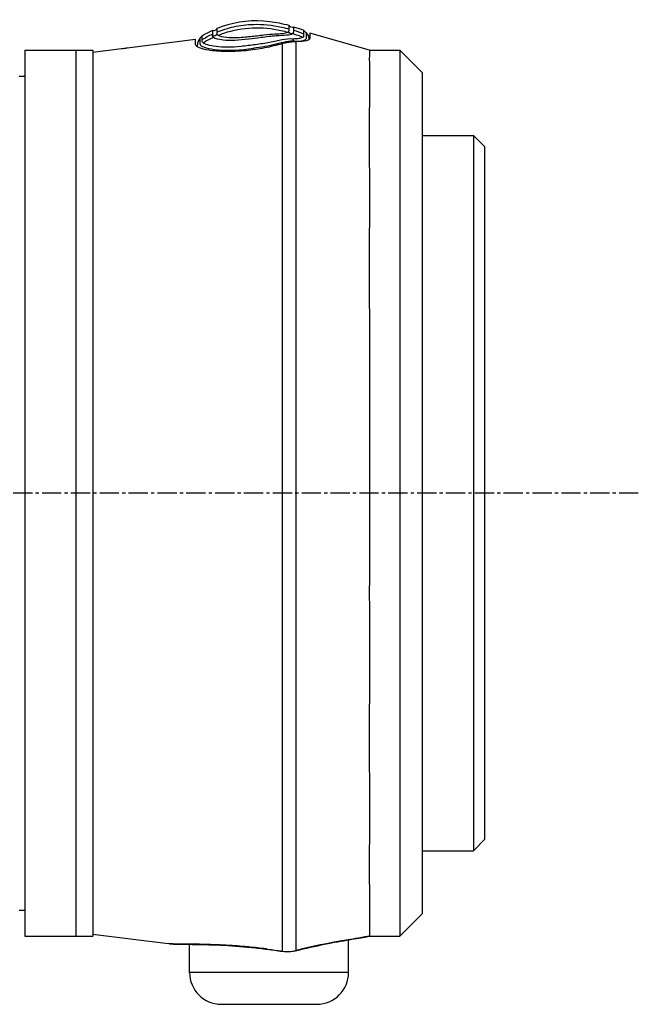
# Model space of a CAD drawing. Header units: millimetres. Extents: x 0 to 4378, y 0 to 2376.
# Tile 112 of 256: x 402 to 457, y 1654 to 1741. Entities that reach past the tile are written whole.
import ezdxf

# ---------------------------------------------------------------- set-up
doc = ezdxf.new("R2010")
doc.units = ezdxf.units.MM
doc.header["$LTSCALE"] = 0.2
doc.linetypes.add('CENTER2', pattern=[1.125, 0.75, -0.125, 0.125, -0.125])
doc.layers.add('02_Center Line', color=1, linetype='CENTER2')

# ---------------------------------------------------------------- blocks, each defined once
blk = doc.blocks.new('A$C1ebef229')
for p, q in [((197.241, 1135.9), (191.98, 1137.403)), ((175.9, 1136.099), (181.938, 1136.868)), ((181.938, 1136.38), (181.938, 1136.868)), ((181.938, 1136.38), (181.938, 1136.868)), ((191.927, 1136.876), (191.927, 1136.825)), ((191.98, 1136.996), (191.98, 1137.176)), ((191.98, 1136.96), (191.98, 1136.957)), ((166.9, 1135.9), (172.9, 1135.9)), ((166.9, 1135.9), (166.9, 1057.9)), ((171.4, 1135.9), (171.4, 1057.9)), ((172.9, 1135.714), (175.4, 1136.032)), ((172.9, 1135.9), (172.9, 1057.9)), ((182.086, 1136.257), (182.086, 1136.238)), ((187.015, 1136.068), (187.015, 1135.957)), ((189.566, 1135.999), (189.566, 1135.999)), ((197.241, 1135.9), (199.9, 1135.9)), ((199.9, 1135.9), (199.9, 1057.9)), ((201.9, 1133.9), (199.9, 1135.9)), ((189.566, 1134.539), (189.566, 1134.539)), ((189.566, 1134.139), (189.566, 1134.139)), ((201.9, 1059.9), (201.9, 1133.9)), ((166.4, 1133.613), (166.9, 1133.621)), ((189.566, 1131.139), (189.566, 1131.139)), ((189.566, 1131.138), (189.566, 1131.138)), ((189.566, 1129.838), (189.566, 1129.838)), ((189.567, 1130.038), (189.567, 1130.038)), ((201.9, 1128.375), (206.4, 1128.375)), ((206.4, 1128.375), (206.4, 1065.425)), ((207.4, 1127.375), (206.4, 1128.375)), ((207.4, 1066.425), (207.4, 1127.375)), ((189.566, 1108.107), (189.566, 1108.107)), ((189.566, 1095.795), (189.566, 1095.795)), ((189.566, 1087.77), (189.566, 1087.77)), ((189.566, 1070.278), (189.566, 1070.278)), ((207.4, 1066.425), (206.4, 1065.425)), ((201.9, 1065.425), (206.4, 1065.425)), ((166.4, 1060.187), (166.9, 1060.179)), ((201.9, 1059.9), (199.9, 1057.9)), ((166.9, 1057.9), (172.9, 1057.9)), ((172.9, 1058.083), (179.505, 1057.242)), ((195.4, 1057.583), (195.4, 1057.584)), ((195.4, 1054.7), (195.4, 1057.574)), ((197.24, 1057.9), (199.9, 1057.9)), ((181.4, 1054.7), (181.4, 1057.181)), ((188.272, 1056.746), (188.274, 1056.761)), ((195.4, 1054.7), (181.4, 1054.7)), ((184.2, 1051.9), (192.6, 1051.9))]:
    blk.add_line(p, q)
for centre, start, end in [((184.2, 1054.7), 180, 270), ((192.6, 1054.7), 270, 0)]:
    blk.add_arc(centre, 2.8, start, end)
at = {"extrusion": (0, 0, -1)}
for centre, major_axis, ratio, start_param, end_param in [((184.743, 1126.565), (4.562, 11.076), 0.720786, 5.518786, 5.618693), ((183.497, 1137.962), (0.344, -0.089), 0.999995, 0.248115, 1.570796), ((183.492, 1137.486), (0.225, -0.286), 0.974625, 5.861248, 7.187926), ((181.898, 1096.214), (1.503, 41.407), 0.004407, 0.122192, 0.153006), ((185.29, 1138.249), (4.858, -0.681), 0.118691, 0.094667, 0.17403), ((190.404, 1137.761), (-0.103, -0.425), 0.704383, 5.763907, 7.08083), ((190.482, 1138.296), (0.199, 0.356), 0.831407, 2.296035, 3.622073), ((184.849, 1126.081), (-4.315, -11.319), 0.717714, 2.404672, 2.506604), ((196.965, 1058.869), (0.218, -0.976), 0.94947, 6.224959, 6.283191), ((190.495, 1057.589), (0.241, -0.97), 0.226232, 6.115727, 6.283184), ((189.693, 1057.553), (-0.153, -0.988), 0.141972, 6.109132, 6.283185)]:
    blk.add_ellipse(centre, major_axis=major_axis, ratio=ratio, start_param=start_param, end_param=end_param, dxfattribs=at)
for points, knots in [([(190.169, 1138.056), (189.59, 1138.22), (189.02, 1138.335), (188.459, 1138.403), (187.002, 1138.579), (185.605, 1138.434), (184.268, 1137.967), (184.114, 1137.913), (183.96, 1137.855), (183.808, 1137.792)], [0.073579, 0.073579, 0.073579, 0.073579, 1.773456, 1.773456, 1.773456, 6.187837, 6.187837, 6.187837, 6.697304, 6.697304, 6.697304, 6.697304]), ([(183.811, 1137.487), (184.294, 1137.686), (184.785, 1137.842), (185.284, 1137.955), (185.852, 1138.083), (186.431, 1138.155), (187.02, 1138.171), (187.837, 1138.194), (188.673, 1138.108), (189.53, 1137.916), (189.742, 1137.868), (189.955, 1137.814), (190.17, 1137.753)], [1.942734, 1.942734, 1.942734, 1.942734, 3.510907, 3.510907, 3.510907, 5.294969, 5.294969, 5.294969, 7.771433, 7.771433, 7.771433, 8.384461, 8.384461, 8.384461, 8.384461]), ([(183.407, 1137.618), (183.407, 1137.619), (183.408, 1137.593), (183.409, 1137.529), (183.41, 1137.514), (183.41, 1137.486), (183.41, 1137.473), (183.411, 1137.418), (183.411, 1137.369), (183.412, 1137.312)], [-0.5013435, -0.5013435, -0.5013435, -0.5013435, -0.2507469, -0.2507469, -0.1880948, -0.1880948, -0.1410476, -0.1410476, -0.0000391, -0.0000391, -0.0000391, -0.0000391]), ([(183.505, 1137.03), (183.645, 1136.941), (183.939, 1136.856), (184.357, 1136.809), (184.946, 1136.742), (185.751, 1136.79), (186.606, 1136.893), (186.96, 1136.936), (187.316, 1136.985), (187.662, 1137.03), (188.152, 1137.094), (188.621, 1137.152), (189.026, 1137.181), (189.718, 1137.23), (190.28, 1137.235), (190.466, 1137.358)], [-16.234798, -16.234798, -16.234798, -16.234798, -14.441202, -14.441202, -14.441202, -11.916208, -11.916208, -11.916208, -10.870941, -10.870941, -10.870941, -9.390513, -9.390513, -9.390513, -6.865662, -6.865662, -6.865662, -6.865662]), ([(183.811, 1137.487), (183.81, 1137.461), (183.811, 1137.435), (183.811, 1137.382), (183.812, 1137.344), (183.811, 1137.314)], [0, 0, 0, 0, 0.0616854, 0.0616854, 0.1115163, 0.1115163, 0.1115163, 0.1115163]), ([(183.811, 1137.314), (183.812, 1137.31), (183.813, 1137.306), (183.814, 1137.303), (183.82, 1137.287), (183.831, 1137.271), (183.848, 1137.256), (183.865, 1137.241), (183.888, 1137.226), (183.918, 1137.21)], [-16.9650672, -16.9650672, -16.9650672, -16.9650672, -16.8814942, -16.8814942, -16.8814942, -16.518726, -16.518726, -16.518726, -16.1528025, -16.1528025, -16.1528025, -16.1528025]), ([(183.918, 1137.21), (184.087, 1137.28), (184.258, 1137.344), (184.432, 1137.402), (185.234, 1137.674), (186.076, 1137.83), (186.922, 1137.864), (186.936, 1137.865), (186.95, 1137.865), (186.964, 1137.866), (187.796, 1137.896), (188.631, 1137.808), (189.446, 1137.63), (189.652, 1137.585), (189.856, 1137.535), (190.059, 1137.478)], [1.992945, 1.992945, 1.992945, 1.992945, 2.541442, 2.541442, 2.541442, 5.082989, 5.082989, 5.082989, 5.1247, 5.1247, 5.1247, 7.624618, 7.624618, 7.624618, 8.25646, 8.25646, 8.25646, 8.25646]), ([(186.173, 1137.047), (186.361, 1137.062), (186.553, 1137.081), (187.155, 1137.147), (187.561, 1137.199), (187.943, 1137.242), (188.295, 1137.282), (188.628, 1137.314), (189.16, 1137.339), (189.378, 1137.353), (189.561, 1137.373), (189.789, 1137.397), (189.962, 1137.431), (190.059, 1137.478)], [-12.546701, -12.546701, -12.546701, -12.546701, -11.915365, -11.915365, -10.602154, -10.602154, -10.602154, -9.390513, -9.390513, -8.401614, -8.401614, -8.401614, -7.169122, -7.169122, -7.169122, -7.169122]), ([(190.118, 1137.517), (190.19, 1137.597), (190.172, 1137.676), (190.17, 1137.749), (190.17, 1137.751), (190.17, 1137.753)], [-6.865662, -6.865662, -6.865662, -6.865662, -5.149247, -5.149247, -5.09617, -5.09617, -5.09617, -5.09617]), ([(190.17, 1137.753), (190.168, 1137.82), (190.168, 1137.876), (190.168, 1137.921), (190.167, 1138.013), (190.169, 1138.057), (190.169, 1138.056)], [-5.096168, -5.096168, -5.096168, -5.096168, -3.432831, -3.432831, -3.432831, 0, 0, 0, 0]), ([(190.466, 1137.358), (190.489, 1137.374), (190.508, 1137.39), (190.522, 1137.405), (190.537, 1137.421), (190.548, 1137.436), (190.555, 1137.452), (190.562, 1137.467), (190.564, 1137.483), (190.567, 1137.499), (190.569, 1137.514), (190.571, 1137.529), (190.573, 1137.544), (190.575, 1137.559), (190.576, 1137.574), (190.576, 1137.588), (190.577, 1137.591), (190.577, 1137.593), (190.577, 1137.596), (190.578, 1137.607), (190.578, 1137.619), (190.578, 1137.63)], [-6.865662, -6.865662, -6.865662, -6.865662, -6.53091, -6.53091, -6.53091, -6.199058, -6.199058, -6.199058, -5.869205, -5.869205, -5.869205, -5.540502, -5.540502, -5.540502, -5.212131, -5.212131, -5.212131, -5.149247, -5.149247, -5.149247, -4.883582, -4.883582, -4.883582, -4.883582]), ([(190.578, 1137.63), (190.577, 1137.682), (190.573, 1137.728), (190.569, 1137.805), (190.57, 1137.837), (190.57, 1137.912), (190.571, 1137.936), (190.572, 1137.935)], [-0.4984902, -0.4984902, -0.4984902, -0.4984902, -0.3746356, -0.3746356, -0.2508217, -0.2508217, -0.0000001, -0.0000001, -0.0000001, -0.0000001]), ([(191.469, 1137.615), (191.368, 1137.655), (191.268, 1137.694), (191.167, 1137.731), (191.031, 1137.781), (190.895, 1137.829), (190.759, 1137.874), (190.696, 1137.895), (190.634, 1137.916), (190.572, 1137.935)], [-1.0896743, -1.0896743, -1.0896743, -1.0896743, -0.7634499, -0.7634499, -0.7634499, -0.3184296, -0.3184296, -0.3184296, -0.1133023, -0.1133023, -0.1133023, -0.1133023]), ([(190.636, 1136.683), (190.887, 1136.679), (191.098, 1136.692), (191.264, 1136.718), (191.429, 1136.744), (191.549, 1136.783), (191.616, 1136.833), (191.751, 1136.933), (191.686, 1137.056), (191.691, 1137.149), (191.695, 1137.242), (191.696, 1137.311), (191.697, 1137.354), (191.697, 1137.354), (191.697, 1137.354), (191.697, 1137.355), (191.698, 1137.397), (191.697, 1137.417), (191.698, 1137.416), (191.698, 1137.416), (191.698, 1137.416), (191.698, 1137.416)], [-37.038773, -37.038773, -37.038773, -37.038773, -35.852961, -35.852961, -35.852961, -34.66644, -34.66644, -34.66644, -32.296832, -32.296832, -32.296832, -29.935323, -29.935323, -29.935323, -29.920458, -29.920458, -29.920458, -27.574383, -27.574383, -27.574383, -27.547428, -27.547428, -27.547428, -27.547428]), ([(191.39, 1137.03), (191.395, 1137.035), (191.4, 1137.04), (191.405, 1137.044), (191.445, 1137.086), (191.465, 1137.128), (191.471, 1137.172), (191.477, 1137.22), (191.473, 1137.265), (191.469, 1137.308)], [33.655801, 33.655801, 33.655801, 33.655801, 33.760753, 33.760753, 33.760753, 34.688313, 34.688313, 34.688313, 35.7207, 35.7207, 35.7207, 35.7207]), ([(191.469, 1137.308), (191.46, 1137.415), (191.465, 1137.493), (191.466, 1137.593), (191.467, 1137.617), (191.469, 1137.615)], [35.720722, 35.720722, 35.720722, 35.720722, 38.259702, 38.259702, 40.798705, 40.798705, 40.798705, 40.798705]), ([(181.938, 1136.38), (181.948, 1136.293), (182.053, 1136.206), (182.446, 1136.045), (182.731, 1135.973), (183.498, 1135.853), (183.993, 1135.811), (185.111, 1135.794), (185.721, 1135.818), (186.912, 1135.934), (187.477, 1136.017), (188.57, 1136.227), (189.092, 1136.353), (189.566, 1136.49)], [0, 0, 0, 0, 0.170338, 0.170338, 0.339954, 0.339954, 0.529798, 0.529798, 0.719657, 0.719657, 0.888889, 0.888889, 1.059151, 1.059151, 1.059151, 1.059151]), ([(182.088, 1136.205), (182.088, 1136.214), (182.088, 1136.222), (182.081, 1136.271), (182.084, 1136.306), (182.086, 1136.33), (182.086, 1136.335), (182.087, 1136.365), (182.086, 1136.374), (182.086, 1136.373), (182.086, 1136.373)], [-113.902155, -113.902155, -113.902155, -113.902155, -113.638059, -113.638059, -112.182288, -112.182288, -112.182288, -111.916864, -110.197458, -110.190469, -110.190469, -110.190469, -110.190469]), ([(182.296, 1136.914), (182.3, 1136.918), (182.293, 1136.871), (182.313, 1136.678), (182.248, 1136.525), (182.472, 1136.169), (183.057, 1136.004), (184.763, 1135.858), (185.889, 1135.902), (187.015, 1136.068)], [0, 0, 0, 0, 3.441683, 3.441683, 6.883366, 6.883366, 10.325049, 10.325049, 13.766731, 13.766731, 13.766731, 13.766731]), ([(182.511, 1136.835), (182.508, 1136.903), (182.516, 1136.961), (182.511, 1137.007), (182.507, 1137.052), (182.509, 1137.088), (182.509, 1137.111), (182.509, 1137.135), (182.506, 1137.146), (182.506, 1137.146), (182.506, 1137.146), (182.506, 1137.146), (182.506, 1137.146)], [-18.712231, -18.712231, -18.712231, -18.712231, -16.997643, -16.997643, -16.997643, -15.300899, -15.300899, -15.300899, -13.604104, -13.604104, -13.604104, -13.589461, -13.589461, -13.589461, -13.589461]), ([(190.472, 1136.878), (190.2, 1136.892), (189.887, 1136.867), (189.203, 1136.749), (188.832, 1136.64), (188.043, 1136.485), (187.626, 1136.434), (186.78, 1136.328), (186.349, 1136.261), (185.102, 1136.129), (184.329, 1136.141), (183.141, 1136.283), (182.726, 1136.409), (182.587, 1136.543)], [-31.415738, -31.415738, -31.415738, -31.415738, -30.087278, -30.087278, -28.758819, -28.758819, -27.43036, -27.43036, -26.101901, -26.101901, -23.444982, -23.444982, -20.788081, -20.788081, -20.788081, -20.788081]), ([(183.411, 1137.137), (183.412, 1137.133), (183.412, 1137.129), (183.413, 1137.126), (183.418, 1137.109), (183.428, 1137.093), (183.443, 1137.078), (183.459, 1137.062), (183.479, 1137.047), (183.505, 1137.03)], [-16.9650672, -16.9650672, -16.9650672, -16.9650672, -16.8938577, -16.8938577, -16.8938577, -16.565263, -16.565263, -16.565263, -16.2347997, -16.2347997, -16.2347997, -16.2347997]), ([(183.918, 1137.21), (184.055, 1137.137), (184.32, 1137.066), (185.096, 1136.991), (185.612, 1137.003), (186.173, 1137.047)], [-16.152793, -16.152793, -16.152793, -16.152793, -14.440216, -14.440216, -12.546701, -12.546701, -12.546701, -12.546701]), ([(190.635, 1136.683), (190.187, 1136.709), (189.628, 1136.585), (189.014, 1136.425), (189.008, 1136.423), (189.003, 1136.422), (188.997, 1136.42), (188.689, 1136.34), (188.363, 1136.272), (188.026, 1136.215), (187.696, 1136.159), (187.356, 1136.113), (187.015, 1136.068)], [37.039421, 37.039421, 37.039421, 37.039421, 39.181422, 39.181422, 39.181422, 39.2015, 39.2015, 39.2015, 40.272392, 40.272392, 40.272392, 41.323422, 41.323422, 41.323422, 41.323422]), ([(189.566, 1136.49), (189.618, 1136.506), (189.673, 1136.52), (189.786, 1136.548), (189.84, 1136.56), (189.999, 1136.592), (190.103, 1136.609), (190.489, 1136.656), (190.687, 1136.651), (190.77, 1136.65)], [0.0000195, 0.0000195, 0.0000195, 0.0000195, 0.0187409, 0.0187409, 0.0363222, 0.0363222, 0.0713463, 0.0713463, 0.1704652, 0.1704652, 0.1704652, 0.1704652]), ([(189.566, 1136.49), (189.566, 1135.428), (189.566, 1133.747), (189.566, 1131.537), (189.566, 1130.282), (189.566, 1128.835), (189.566, 1127.246), (189.566, 1125.657), (189.566, 1123.932), (189.566, 1122.076), (189.566, 1120.219), (189.566, 1118.208), (189.566, 1116.119), (189.566, 1114.031), (189.566, 1111.866), (189.566, 1109.627), (189.566, 1107.388), (189.566, 1105.052), (189.566, 1102.711), (189.566, 1100.369), (189.566, 1098.017), (189.566, 1095.654), (189.566, 1090.927), (189.566, 1086.18), (189.566, 1081.775), (189.566, 1079.572), (189.566, 1077.469), (189.566, 1075.464), (189.566, 1073.459), (189.566, 1071.534), (189.566, 1069.762), (189.566, 1067.989), (189.566, 1066.369), (189.566, 1064.9), (189.566, 1063.432), (189.566, 1062.104), (189.566, 1060.97), (189.566, 1058.832), (189.566, 1057.352), (189.566, 1056.576)], [-1, -1, -1, -1, -0.88741, -0.88741, -0.88741, -0.823499, -0.823499, -0.823499, -0.759589, -0.759589, -0.759589, -0.695678, -0.695678, -0.695678, -0.631767, -0.631767, -0.631767, -0.567856, -0.567856, -0.567856, -0.503945, -0.503945, -0.503945, -0.376123, -0.376123, -0.376123, -0.312212, -0.312212, -0.312212, -0.248301, -0.248301, -0.248301, -0.184391, -0.184391, -0.184391, -0.12048, -0.12048, -0.12048, 0, 0, 0, 0]), ([(191.39, 1137.03), (191.333, 1136.985), (191.223, 1136.951), (191.08, 1136.925), (191.073, 1136.924), (191.066, 1136.923), (191.058, 1136.922), (190.904, 1136.896), (190.709, 1136.879), (190.472, 1136.878)], [-33.655783, -33.655783, -33.655783, -33.655783, -32.588177, -32.588177, -32.588177, -32.535769, -32.535769, -32.535769, -31.415738, -31.415738, -31.415738, -31.415738]), ([(191.98, 1136.957), (191.979, 1136.927), (191.982, 1136.91), (191.964, 1136.864), (191.948, 1136.843), (191.879, 1136.783), (191.805, 1136.749), (191.496, 1136.665), (191.18, 1136.637), (190.77, 1136.65)], [-0.3780935, -0.3780935, -0.3780935, -0.3780935, -0.3289343, -0.3289343, -0.2821356, -0.2821356, -0.188521, -0.188521, -0.0003025, -0.0003025, -0.0003025, -0.0003025]), ([(190.77, 1136.65), (190.77, 1135.612), (190.77, 1133.845), (190.77, 1131.459), (190.77, 1130.207), (190.77, 1128.764), (190.77, 1127.178), (190.77, 1125.592), (190.77, 1123.872), (190.77, 1122.019), (190.77, 1120.167), (190.77, 1118.16), (190.77, 1116.076), (190.77, 1113.992), (190.77, 1111.833), (190.77, 1109.599), (190.77, 1107.365), (190.77, 1105.034), (190.77, 1102.698), (190.77, 1100.362), (190.77, 1098.015), (190.77, 1095.657), (190.77, 1090.94), (190.77, 1086.204), (190.77, 1081.808), (190.77, 1079.611), (190.77, 1077.512), (190.77, 1075.512), (190.77, 1073.511), (190.77, 1071.591), (190.77, 1069.822), (190.77, 1068.053), (190.77, 1066.437), (190.77, 1064.972), (190.77, 1063.506), (190.77, 1062.181), (190.77, 1061.05), (190.77, 1058.894), (190.77, 1057.408), (190.77, 1056.641)], [0, 0, 0, 0, 0.1205223, 0.1205223, 0.1205223, 0.1837668, 0.1837668, 0.1837668, 0.2470112, 0.2470112, 0.2470112, 0.3102557, 0.3102557, 0.3102557, 0.3735002, 0.3735002, 0.3735002, 0.4367446, 0.4367446, 0.4367446, 0.4999891, 0.4999891, 0.4999891, 0.6264781, 0.6264781, 0.6264781, 0.6897225, 0.6897225, 0.6897225, 0.752967, 0.752967, 0.752967, 0.8162115, 0.8162115, 0.8162115, 0.879456, 0.879456, 0.879456, 1, 1, 1, 1]), ([(191.927, 1136.829), (191.949, 1136.848), (191.964, 1136.868), (191.978, 1136.905), (191.98, 1136.917), (191.98, 1136.931)], [-0.11536978, -0.11536978, -0.11536978, -0.11536978, -0.06051252, -0.06051252, -0.02296166, -0.02296166, -0.02296166, -0.02296166]), ([(191.927, 1136.918), (191.927, 1136.918), (191.927, 1136.918), (191.928, 1136.898), (191.927, 1136.836), (191.927, 1136.825)], [-137.742306, -137.742306, -137.742306, -137.742306, -137.735239, -135.362241, -134.896788, -134.896788, -134.896788, -134.896788]), ([(175.4, 1136.032), (175.463, 1136.04), (175.529, 1136.049), (175.652, 1136.065), (175.709, 1136.073), (175.798, 1136.085), (175.836, 1136.09), (175.887, 1136.097), (175.9, 1136.099), (175.9, 1136.099)], [0.15115122, 0.15115122, 0.15115122, 0.15115122, 0.1700527, 0.1700527, 0.18903618, 0.18903618, 0.20792837, 0.20792837, 0.22682057, 0.22682057, 0.22682057, 0.22682057]), ([(197.241, 1135.9), (197.241, 1135.9), (197.241, 1135.899), (197.241, 1135.893), (197.241, 1135.882), (197.24, 1135.86), (197.24, 1135.853), (197.24, 1135.774), (197.233, 1135.63), (197.215, 1134.729), (197.255, 1133.321), (197.224, 1130.528), (197.215, 1129.73), (197.211, 1128.3), (197.213, 1127.711), (197.226, 1125.328), (197.246, 1123.336), (197.223, 1119.602), (197.212, 1117.967), (197.216, 1114.544), (197.231, 1112.766), (197.244, 1109.254), (197.239, 1107.534), (197.239, 1104.573), (197.24, 1103.35), (197.24, 1100.886), (197.239, 1099.647), (197.241, 1097.793), (197.241, 1097.181), (197.237, 1092.911), (197.219, 1089.277), (197.234, 1084.048), (197.243, 1082.364), (197.236, 1079.548), (197.227, 1078.395), (197.202, 1073.983), (197.243, 1071.005), (197.239, 1067.642), (197.233, 1066.902), (197.205, 1063.537), (197.241, 1061.457), (197.239, 1059.7), (197.239, 1059.395), (197.239, 1058.749), (197.239, 1058.453), (197.241, 1058.149), (197.242, 1058.071), (197.242, 1057.958), (197.241, 1057.923), (197.24, 1057.908)], [-12.167971, -12.167971, -12.167971, -12.167971, -12.124815, -12.124815, -12.007373, -12.007373, -11.964756, -11.964756, -11.555527, -11.555527, -10.242526, -10.242526, -9.787003, -9.787003, -9.494757, -9.494757, -8.658648, -8.658648, -8.069674, -8.069674, -7.481399, -7.481399, -6.943069, -6.943069, -6.570845, -6.570845, -6.198458, -6.198458, -6.015314, -6.015314, -4.920692, -4.920692, -4.383337, -4.383337, -3.995401, -3.995401, -2.858372, -2.858372, -2.517426, -2.517426, -1.221295, -1.221295, -0.905097, -0.905097, -0.443398, -0.443398, -0.219873, -0.219873, -0.000072, -0.000072, -0.000072, -0.000072]), ([(190.736, 1056.618), (191.625, 1056.839), (192.497, 1057.029), (194.101, 1057.35), (194.846, 1057.48), (196.081, 1057.69), (196.585, 1057.772), (197.044, 1057.863), (197.115, 1057.878), (197.184, 1057.893)], [0, 0, 0, 0, 0.2824168, 0.2824168, 0.5741858, 0.5741858, 0.8654998, 0.8654998, 0.9233837, 0.9233837, 0.9233837, 0.9233837]), ([(197.24, 1057.908), (197.024, 1057.86), (196.703, 1057.803), (196.25, 1057.726), (195.596, 1057.615), (195.017, 1057.518), (194.772, 1057.475), (194.765, 1057.474), (194.759, 1057.473), (194.753, 1057.472), (194.482, 1057.424), (193.917, 1057.329), (192.91, 1057.123), (192.196, 1056.977), (191.47, 1056.815), (190.77, 1056.641)], [-1, -1, -1, -1, -0.75, -0.75, -0.75, -0.5, -0.5, -0.5, -0.494157, -0.494157, -0.494157, -0.25, -0.25, -0.25, 0, 0, 0, 0]), ([(197.24, 1057.9), (197.24, 1057.9), (197.24, 1057.901), (197.24, 1057.903), (197.24, 1057.905), (197.24, 1057.908)], [0, 0, 0, 0, 0.03889852, 0.03889852, 0.07654179, 0.07654179, 0.07654179, 0.07654179]), ([(186.126, 1056.99), (185.682, 1057.029), (185.401, 1057.047), (185.27, 1057.056), (185.123, 1057.066), (184.98, 1057.075), (184.84, 1057.084), (184.498, 1057.104), (184.179, 1057.12), (183.882, 1057.133), (183.44, 1057.152), (183.018, 1057.165), (182.622, 1057.174), (182.39, 1057.179), (182.152, 1057.183), (181.913, 1057.187), (181.476, 1057.192), (181.033, 1057.194), (180.634, 1057.198), (180.281, 1057.201), (180.085, 1057.206), (179.967, 1057.21), (179.962, 1057.21), (179.957, 1057.211), (179.953, 1057.211), (179.836, 1057.215), (179.665, 1057.222), (179.517, 1057.241)], [-0.9309693, -0.9309693, -0.9309693, -0.9309693, -0.8928571, -0.8928571, -0.8928571, -0.8773372, -0.8773372, -0.8773372, -0.8392857, -0.8392857, -0.8392857, -0.7857143, -0.7857143, -0.7857143, -0.7478541, -0.7478541, -0.7478541, -0.6785714, -0.6785714, -0.6785714, -0.6271781, -0.6271781, -0.6271781, -0.625, -0.625, -0.625, -0.5735017, -0.5735017, -0.5735017, -0.5735017]), ([(179.621, 1057.23), (179.843, 1057.208), (180.105, 1057.199), (180.765, 1057.187), (181.167, 1057.184), (182.327, 1057.169), (183.183, 1057.153), (184.971, 1057.069), (185.912, 1057.003), (187.33, 1056.86), (187.802, 1056.806), (188.272, 1056.746)], [0.032054, 0.032054, 0.032054, 0.032054, 0.234464, 0.234464, 0.44458, 0.44458, 0.764301, 0.764301, 1.055307, 1.055307, 1.197411, 1.197411, 1.197411, 1.197411]), ([(187.564, 1056.847), (187.312, 1056.876), (187.04, 1056.905), (186.747, 1056.933), (186.513, 1056.956), (186.306, 1056.975), (186.126, 1056.99)], [-0.97274889, -0.97274889, -0.97274889, -0.97274889, -0.94642857, -0.94642857, -0.94642857, -0.93096925, -0.93096925, -0.93096925, -0.93096925]), ([(189.54, 1056.565), (189.874, 1056.514), (190.22, 1056.517), (190.613, 1056.589), (190.675, 1056.603), (190.736, 1056.618)], [0, 0, 0, 0, 0.1018337, 0.1018337, 0.121084, 0.121084, 0.121084, 0.121084])]:
    blk.add_open_spline(points, degree=3, knots=knots)
for points in [[(183.407, 1137.618), (183.103, 1137.478), (182.803, 1137.32), (182.506, 1137.146)], [(183.808, 1137.792), (183.808, 1137.793), (183.81, 1137.69), (183.811, 1137.487)], [(190.466, 1137.358), (190.779, 1137.261), (191.086, 1137.151), (191.39, 1137.03)], [(191.469, 1137.308), (191.176, 1137.426), (190.879, 1137.533), (190.578, 1137.63)], [(191.698, 1137.416), (191.62, 1137.484), (191.545, 1137.549), (191.469, 1137.615)], [(191.927, 1136.918), (191.927, 1137.098), (191.833, 1137.299), (191.698, 1137.416)], [(191.98, 1137.403), (191.98, 1137.403), (191.98, 1137.256), (191.98, 1136.957)], [(182.296, 1136.914), (182.174, 1136.78), (182.086, 1136.554), (182.086, 1136.373)], [(182.506, 1137.146), (182.436, 1137.069), (182.366, 1136.991), (182.296, 1136.914)], [(182.517, 1136.652), (182.503, 1136.719), (182.505, 1136.78), (182.511, 1136.835)], [(182.587, 1136.543), (182.544, 1136.579), (182.528, 1136.62), (182.517, 1136.652)], [(190.635, 1136.683), (190.581, 1136.748), (190.526, 1136.813), (190.472, 1136.878)], [(190.654, 1136.65), (190.648, 1136.662), (190.641, 1136.673), (190.635, 1136.683)], [(191.927, 1136.876), (191.927, 1136.906), (191.927, 1136.918), (191.927, 1136.918)], [(197.184, 1057.893), (197.193, 1057.895), (197.211, 1057.898), (197.24, 1057.9)], [(179.517, 1057.241), (179.513, 1057.241), (179.509, 1057.242), (179.505, 1057.242)], [(188.274, 1056.761), (188.061, 1056.788), (187.824, 1056.817), (187.564, 1056.847)], [(188.272, 1056.746), (188.696, 1056.691), (189.121, 1056.63), (189.54, 1056.565)], [(188.274, 1056.761), (188.707, 1056.705), (189.138, 1056.643), (189.566, 1056.576)], [(189.566, 1056.576), (189.974, 1056.517), (190.379, 1056.54), (190.77, 1056.641)]]:
    blk.add_open_spline(points, degree=3)
at = {"layer": '02_Center Line', "ltscale": 11.288275}
blk.add_line((220.904, 1096.9), (46.548, 1096.9), dxfattribs=at)

msp = doc.modelspace()

# ---------------------------------------------------------------- block references
msp.add_blockref('A$C1ebef229', (235.724, 602.257))

doc.saveas('drawing.dxf')
